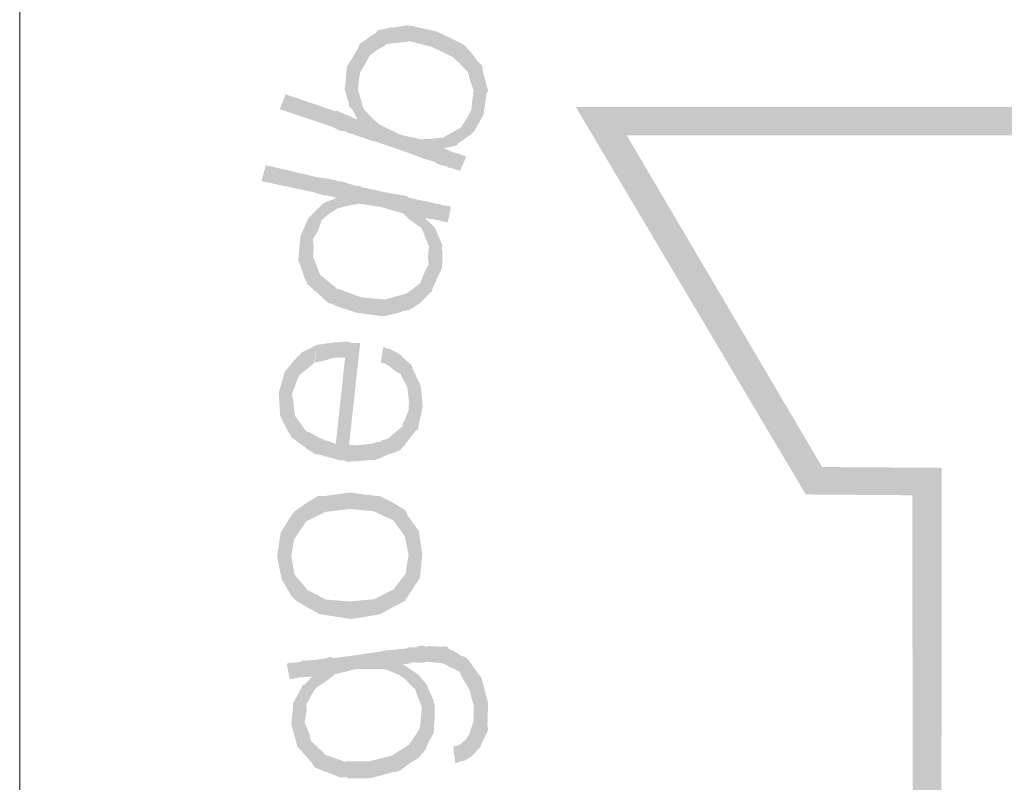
# Model space of a CAD drawing. Header units: metres. Extents: x 150886 to 151012, y 450412 to 450501.
# Tile 10 of 25: x 150967.75 to 150970.33, y 450421.02 to 450423.03. Entities that reach past the tile are written whole.
import ezdxf

# ---------------------------------------------------------------- set-up
doc = ezdxf.new("R2010")
doc.units = ezdxf.units.M
doc.header["$MEASUREMENT"] = 0
doc.layers.add('STEMPEL', color=7, linetype='Continuous', lineweight=0)

# ---------------------------------------------------------------- blocks, each defined once
blk = doc.blocks.new('241')
at = {"layer": 'STEMPEL', "linetype": 'Continuous', "lineweight": 13}
for color, points in [(3, [(-25.936, 2.97), (-25.9853, 2.9713), (-25.986, 4.4153), (-26.1727, 4.4167), (-26.5753, 5.0953), (-25.7813, 5.0953), (-25.686, 4.9333), (-25.048, 5.3027), (-25.14, 5.4647), (-24.7453, 6.1513), (-24.3513, 5.4713), (-24.448, 5.3027), (-23.808, 4.9333), (-23.716, 5.0953), (-22.922, 5.096), (-23.322, 4.4153), (-23.51, 4.4153), (-23.51, 4.172), (-21.222, 4.1727), (-21.2233, 4.1227), (-23.5593, 4.1227), (-23.5593, 4.464), (-23.3507, 4.4647), (-23.01, 5.046), (-23.688, 5.046), (-23.792, 4.8653), (-24.5173, 5.284), (-24.408, 5.4733), (-24.744, 6.0533), (-25.0827, 5.4647), (-24.9787, 5.2847), (-25.7033, 4.8653), (-25.81, 5.0453), (-26.486, 5.0453), (-26.144, 4.4647), (-25.9347, 4.4633)]), (7, [(-26.972, 5.096), (-26.972, 5.0993), (-26.98, 5.1267), (-26.954, 5.2053), (-26.928, 5.2233), (-26.952, 5.1573), (-26.954, 5.1493)]), (7, [(-26.972, 5.096), (-26.972, 5.0993), (-26.98, 5.1267), (-26.954, 5.2053), (-26.928, 5.2233), (-26.952, 5.1573), (-26.954, 5.1493)]), (7, [(-26.952, 5.1573), (-26.928, 5.2233), (-26.926, 5.224), (-26.92, 5.2313), (-26.9333, 5.1873), (-26.936, 5.1853), (-26.948, 5.1633)]), (7, [(-26.952, 5.1573), (-26.928, 5.2233), (-26.926, 5.224), (-26.92, 5.2313), (-26.9333, 5.1873), (-26.936, 5.1853), (-26.948, 5.1633)]), (7, [(-26.9333, 5.1873), (-26.92, 5.2313), (-26.9187, 5.23), (-26.9107, 5.2313), (-26.8993, 5.2347), (-26.896, 5.234), (-26.9073, 5.2053), (-26.91, 5.202), (-26.9227, 5.1953)]), (7, [(-26.9333, 5.1873), (-26.92, 5.2313), (-26.9187, 5.23), (-26.9107, 5.2313), (-26.8993, 5.2347), (-26.896, 5.234), (-26.9073, 5.2053), (-26.91, 5.202), (-26.9227, 5.1953)]), (7, [(-26.758, 5.09), (-26.7567, 5.1047), (-26.754, 5.1253), (-26.7547, 5.1253), (-26.76, 5.1413), (-26.764, 5.156), (-26.7647, 5.1567), (-26.7807, 5.1733), (-26.7907, 5.1827), (-26.828, 5.2007), (-26.868, 5.2107), (-26.87, 5.2093), (-26.8827, 5.208), (-26.9073, 5.2053), (-26.896, 5.234), (-26.8713, 5.238), (-26.8593, 5.2367), (-26.858, 5.236), (-26.8187, 5.2273), (-26.784, 5.2107), (-26.7807, 5.2093), (-26.77, 5.2033), (-26.756, 5.1873), (-26.7533, 5.184), (-26.7473, 5.1753), (-26.7387, 5.1673), (-26.7387, 5.1667), (-26.738, 5.1587), (-26.7373, 5.1553)]), (7, [(-26.758, 5.09), (-26.7567, 5.1047), (-26.754, 5.1253), (-26.7547, 5.1253), (-26.76, 5.1413), (-26.764, 5.156), (-26.7647, 5.1567), (-26.7807, 5.1733), (-26.7907, 5.1827), (-26.828, 5.2007), (-26.868, 5.2107), (-26.87, 5.2093), (-26.8827, 5.208), (-26.9073, 5.2053), (-26.896, 5.234), (-26.8713, 5.238), (-26.8593, 5.2367), (-26.858, 5.236), (-26.8187, 5.2273), (-26.784, 5.2107), (-26.7807, 5.2093), (-26.77, 5.2033), (-26.756, 5.1873), (-26.7533, 5.184), (-26.7473, 5.1753), (-26.7387, 5.1673), (-26.7387, 5.1667), (-26.738, 5.1587), (-26.7373, 5.1553)]), (7, [(-26.98, 5.1267), (-26.9787, 5.1327), (-26.976, 5.1653), (-26.9563, 5.1983), (-26.954, 5.2053), (-26.9533, 5.2033), (-26.9563, 5.1983)]), (7, [(-26.98, 5.1267), (-26.9787, 5.1327), (-26.976, 5.1653), (-26.9563, 5.1983), (-26.954, 5.2053), (-26.9533, 5.2033), (-26.9563, 5.1983)]), (7, [(-26.808, 5.0233), (-26.7987, 5.0467), (-26.7907, 5.0513), (-26.776, 5.0593), (-26.774, 5.0627), (-26.764, 5.0787), (-26.758, 5.09), (-26.7373, 5.1553), (-26.73, 5.1273), (-26.728, 5.1253), (-26.7313, 5.1187), (-26.7367, 5.082), (-26.7513, 5.0553), (-26.7547, 5.0513), (-26.7567, 5.0487), (-26.7813, 5.0313), (-26.782, 5.0293), (-26.786, 5.0273), (-26.7867, 5.0273), (-26.8, 5.024)]), (7, [(-26.808, 5.0233), (-26.7987, 5.0467), (-26.7907, 5.0513), (-26.776, 5.0593), (-26.774, 5.0627), (-26.764, 5.0787), (-26.758, 5.09), (-26.7373, 5.1553), (-26.73, 5.1273), (-26.728, 5.1253), (-26.7313, 5.1187), (-26.7367, 5.082), (-26.7513, 5.0553), (-26.7547, 5.0513), (-26.7567, 5.0487), (-26.7813, 5.0313), (-26.782, 5.0293), (-26.786, 5.0273), (-26.7867, 5.0273), (-26.8, 5.024)]), (7, [(-26.9573, 5.0733), (-26.962, 5.082), (-26.9667, 5.0913), (-26.972, 5.096), (-26.954, 5.1493), (-26.9567, 5.1253), (-26.956, 5.1233), (-26.952, 5.1107), (-26.948, 5.0947)]), (7, [(-26.9573, 5.0733), (-26.962, 5.082), (-26.9667, 5.0913), (-26.972, 5.096), (-26.954, 5.1493), (-26.9567, 5.1253), (-26.956, 5.1233), (-26.952, 5.1107), (-26.948, 5.0947)]), (7, [(-26.778, 4.9827), (-26.7787, 4.9833), (-26.794, 4.9887), (-26.796, 4.9887), (-26.7993, 4.9893), (-26.8013, 4.9913), (-26.8113, 4.9933), (-26.816, 4.9953), (-26.8193, 4.996), (-26.8213, 4.9987), (-26.8413, 5.0047), (-26.8507, 5.008), (-26.8527, 5.0093), (-26.8907, 5.0227), (-26.928, 5.0353), (-26.9293, 5.0353), (-26.942, 5.0393), (-26.9633, 5.0467), (-26.964, 5.0473), (-26.974, 5.05), (-26.98, 5.0533), (-26.9807, 5.0533), (-26.9873, 5.0533), (-27.002, 5.0607), (-27.004, 5.0613), (-27.0933, 5.0913), (-27.0833, 5.1173), (-26.9947, 5.0873), (-26.994, 5.0887), (-26.9767, 5.0813), (-26.9707, 5.0793), (-26.9627, 5.0753), (-26.9573, 5.0733), (-26.948, 5.0947), (-26.9453, 5.09), (-26.93, 5.074), (-26.92, 5.0653), (-26.918, 5.064), (-26.8807, 5.046), (-26.8433, 5.038), (-26.842, 5.0393), (-26.8287, 5.0393), (-26.8053, 5.042), (-26.804, 5.044), (-26.7987, 5.0467), (-26.808, 5.0233), (-26.8007, 5.0207), (-26.792, 5.0167), (-26.7913, 5.016), (-26.7873, 5.0153), (-26.7847, 5.0147), (-26.7693, 5.0093), (-26.768, 5.008), (-26.7667, 5.0087)]), (7, [(-26.778, 4.9827), (-26.7787, 4.9833), (-26.794, 4.9887), (-26.796, 4.9887), (-26.7993, 4.9893), (-26.8013, 4.9913), (-26.8113, 4.9933), (-26.816, 4.9953), (-26.8193, 4.996), (-26.8213, 4.9987), (-26.8413, 5.0047), (-26.8507, 5.008), (-26.8527, 5.0093), (-26.8907, 5.0227), (-26.928, 5.0353), (-26.9293, 5.0353), (-26.942, 5.0393), (-26.9633, 5.0467), (-26.964, 5.0473), (-26.974, 5.05), (-26.98, 5.0533), (-26.9807, 5.0533), (-26.9873, 5.0533), (-27.002, 5.0607), (-27.004, 5.0613), (-27.0933, 5.0913), (-27.0833, 5.1173), (-26.9947, 5.0873), (-26.994, 5.0887), (-26.9767, 5.0813), (-26.9707, 5.0793), (-26.9627, 5.0753), (-26.9573, 5.0733), (-26.948, 5.0947), (-26.9453, 5.09), (-26.93, 5.074), (-26.92, 5.0653), (-26.918, 5.064), (-26.8807, 5.046), (-26.8433, 5.038), (-26.842, 5.0393), (-26.8287, 5.0393), (-26.8053, 5.042), (-26.804, 5.044), (-26.7987, 5.0467), (-26.808, 5.0233), (-26.8007, 5.0207), (-26.792, 5.0167), (-26.7913, 5.016), (-26.7873, 5.0153), (-26.7847, 5.0147), (-26.7693, 5.0093), (-26.768, 5.008), (-26.7667, 5.0087)]), (7, [(-26.994, 4.936), (-27.002, 4.938), (-27.0113, 4.94), (-27.012, 4.9407), (-27.0153, 4.94), (-27.0313, 4.9453), (-27.1253, 4.9653), (-27.118, 4.9933), (-27.0273, 4.972), (-27.0073, 4.9693), (-27.004, 4.9687), (-26.996, 4.9667), (-26.9887, 4.9647)]), (7, [(-26.994, 4.936), (-27.002, 4.938), (-27.0113, 4.94), (-27.012, 4.9407), (-27.0153, 4.94), (-27.0313, 4.9453), (-27.1253, 4.9653), (-27.118, 4.9933), (-27.0273, 4.972), (-27.0073, 4.9693), (-27.004, 4.9687), (-26.996, 4.9667), (-26.9887, 4.9647)]), (7, [(-26.8327, 4.8193), (-26.834, 4.8313), (-26.832, 4.8533), (-26.8353, 4.8553), (-26.8347, 4.8587), (-26.84, 4.8693), (-26.8433, 4.8793), (-26.8473, 4.8853), (-26.848, 4.8847), (-26.87, 4.9013), (-26.8773, 4.9087), (-26.916, 4.92), (-26.956, 4.926), (-26.9587, 4.9247), (-26.97, 4.9233), (-26.9927, 4.9173), (-26.9987, 4.9133), (-27.0093, 4.9067), (-27.0187, 4.898), (-27.0213, 4.896), (-27.0207, 4.8953), (-27.026, 4.8793), (-27.0353, 4.864), (-27.0207, 4.9233), (-27.016, 4.9273), (-27.014, 4.928), (-27.0107, 4.9293), (-27.004, 4.932), (-26.994, 4.936), (-26.9887, 4.9647), (-26.984, 4.9647), (-26.9613, 4.9573), (-26.9513, 4.9567), (-26.952, 4.9553), (-26.91, 4.946), (-26.8713, 4.9393), (-26.8687, 4.9367), (-26.86, 4.9347), (-26.8387, 4.93), (-26.836, 4.9307), (-26.834, 4.9287), (-26.8387, 4.9013), (-26.8347, 4.896), (-26.8273, 4.8893), (-26.8247, 4.8867), (-26.8207, 4.882), (-26.82, 4.8793)]), (7, [(-26.8327, 4.8193), (-26.834, 4.8313), (-26.832, 4.8533), (-26.8353, 4.8553), (-26.8347, 4.8587), (-26.84, 4.8693), (-26.8433, 4.8793), (-26.8473, 4.8853), (-26.848, 4.8847), (-26.87, 4.9013), (-26.8773, 4.9087), (-26.916, 4.92), (-26.956, 4.926), (-26.9587, 4.9247), (-26.97, 4.9233), (-26.9927, 4.9173), (-26.9987, 4.9133), (-27.0093, 4.9067), (-27.0187, 4.898), (-27.0213, 4.896), (-27.0207, 4.8953), (-27.026, 4.8793), (-27.0353, 4.864), (-27.0207, 4.9233), (-27.016, 4.9273), (-27.014, 4.928), (-27.0107, 4.9293), (-27.004, 4.932), (-26.994, 4.936), (-26.9887, 4.9647), (-26.984, 4.9647), (-26.9613, 4.9573), (-26.9513, 4.9567), (-26.952, 4.9553), (-26.91, 4.946), (-26.8713, 4.9393), (-26.8687, 4.9367), (-26.86, 4.9347), (-26.8387, 4.93), (-26.836, 4.9307), (-26.834, 4.9287), (-26.8387, 4.9013), (-26.8347, 4.896), (-26.8273, 4.8893), (-26.8247, 4.8867), (-26.8207, 4.882), (-26.82, 4.8793)]), (7, [(-26.9173, 4.7293), (-26.958, 4.7347), (-26.9967, 4.7473), (-26.9973, 4.7487), (-27.0087, 4.752), (-27.0273, 4.7693), (-27.03, 4.7713), (-27.038, 4.7787), (-27.044, 4.784), (-27.046, 4.786), (-27.0473, 4.7913), (-27.05, 4.796), (-27.06, 4.8247), (-27.0613, 4.8253), (-27.0573, 4.8687), (-27.0433, 4.9007), (-27.0407, 4.9033), (-27.0207, 4.9233), (-27.0353, 4.864), (-27.034, 4.8493), (-27.0353, 4.8307), (-27.034, 4.83), (-27.0293, 4.8187), (-27.024, 4.804), (-27.0207, 4.7993), (-27.0187, 4.798), (-27.0007, 4.7833), (-26.992, 4.776), (-26.9907, 4.7767), (-26.9513, 4.762), (-26.91, 4.758), (-26.9093, 4.758), (-26.9, 4.7607), (-26.876, 4.7673), (-26.8733, 4.768), (-26.8593, 4.7773), (-26.85, 4.7853), (-26.848, 4.7853), (-26.846, 4.7907), (-26.838, 4.8107), (-26.8327, 4.8193), (-26.82, 4.8793), (-26.8087, 4.8527), (-26.81, 4.8473), (-26.8087, 4.8433), (-26.8093, 4.814), (-26.826, 4.7773), (-26.8273, 4.7713), (-26.8293, 4.7713), (-26.848, 4.7513), (-26.852, 4.7493), (-26.858, 4.7453), (-26.858, 4.744), (-26.8607, 4.7433), (-26.868, 4.7393), (-26.88, 4.7373), (-26.8807, 4.736), (-26.908, 4.7293)]), (7, [(-26.9173, 4.7293), (-26.958, 4.7347), (-26.9967, 4.7473), (-26.9973, 4.7487), (-27.0087, 4.752), (-27.0273, 4.7693), (-27.03, 4.7713), (-27.038, 4.7787), (-27.044, 4.784), (-27.046, 4.786), (-27.0473, 4.7913), (-27.05, 4.796), (-27.06, 4.8247), (-27.0613, 4.8253), (-27.0573, 4.8687), (-27.0433, 4.9007), (-27.0407, 4.9033), (-27.0207, 4.9233), (-27.0353, 4.864), (-27.034, 4.8493), (-27.0353, 4.8307), (-27.034, 4.83), (-27.0293, 4.8187), (-27.024, 4.804), (-27.0207, 4.7993), (-27.0187, 4.798), (-27.0007, 4.7833), (-26.992, 4.776), (-26.9907, 4.7767), (-26.9513, 4.762), (-26.91, 4.758), (-26.9093, 4.758), (-26.9, 4.7607), (-26.876, 4.7673), (-26.8733, 4.768), (-26.8593, 4.7773), (-26.85, 4.7853), (-26.848, 4.7853), (-26.846, 4.7907), (-26.838, 4.8107), (-26.8327, 4.8193), (-26.82, 4.8793), (-26.8087, 4.8527), (-26.81, 4.8473), (-26.8087, 4.8433), (-26.8093, 4.814), (-26.826, 4.7773), (-26.8273, 4.7713), (-26.8293, 4.7713), (-26.848, 4.7513), (-26.852, 4.7493), (-26.858, 4.7453), (-26.858, 4.744), (-26.8607, 4.7433), (-26.868, 4.7393), (-26.88, 4.7373), (-26.8807, 4.736), (-26.908, 4.7293)]), (7, [(-26.9173, 4.7293), (-26.958, 4.7347), (-26.9967, 4.7473), (-26.9973, 4.7487), (-27.0087, 4.752), (-27.0273, 4.7693), (-27.03, 4.7713), (-27.038, 4.7787), (-27.044, 4.784), (-27.046, 4.786), (-27.0473, 4.7913), (-27.05, 4.796), (-27.06, 4.8247), (-27.0613, 4.8253), (-27.0573, 4.8687), (-27.0433, 4.9007), (-27.0407, 4.9033), (-27.0207, 4.9233), (-27.0353, 4.864), (-27.034, 4.8493), (-27.0353, 4.8307), (-27.034, 4.83), (-27.0293, 4.8187), (-27.024, 4.804), (-27.0207, 4.7993), (-27.0187, 4.798), (-27.0007, 4.7833), (-26.992, 4.776), (-26.9907, 4.7767), (-26.9513, 4.762), (-26.91, 4.758), (-26.9093, 4.758), (-26.9, 4.7607), (-26.876, 4.7673), (-26.8733, 4.768), (-26.8593, 4.7773), (-26.85, 4.7853), (-26.848, 4.7853), (-26.846, 4.7907), (-26.838, 4.8107), (-26.8327, 4.8193), (-26.82, 4.8793), (-26.8087, 4.8527), (-26.81, 4.8473), (-26.8087, 4.8433), (-26.8093, 4.814), (-26.826, 4.7773), (-26.8273, 4.7713), (-26.8293, 4.7713), (-26.848, 4.7513), (-26.852, 4.7493), (-26.858, 4.7453), (-26.858, 4.744), (-26.8607, 4.7433), (-26.868, 4.7393), (-26.88, 4.7373), (-26.8807, 4.736), (-26.908, 4.7293)]), (7, [(-26.802, 4.8933), (-26.8173, 4.8973), (-26.818, 4.8973), (-26.8233, 4.898), (-26.8253, 4.8993), (-26.832, 4.8993), (-26.8387, 4.9013), (-26.834, 4.9287), (-26.828, 4.928), (-26.8187, 4.9253), (-26.818, 4.9273), (-26.8167, 4.9253), (-26.8133, 4.9253), (-26.81, 4.9233), (-26.7947, 4.9213), (-26.7947, 4.92), (-26.794, 4.92), (-26.7993, 4.8933)]), (7, [(-26.802, 4.8933), (-26.8173, 4.8973), (-26.818, 4.8973), (-26.8233, 4.898), (-26.8253, 4.8993), (-26.832, 4.8993), (-26.8387, 4.9013), (-26.834, 4.9287), (-26.828, 4.928), (-26.8187, 4.9253), (-26.818, 4.9273), (-26.8167, 4.9253), (-26.8133, 4.9253), (-26.81, 4.9233), (-26.7947, 4.9213), (-26.7947, 4.92), (-26.794, 4.92), (-26.7993, 4.8933)]), (7, [(-26.9753, 4.474), (-26.9793, 4.476), (-26.9893, 4.4767), (-26.998, 4.4793), (-27.0133, 4.4833), (-27.016, 4.4833), (-27.018, 4.4853), (-27.0313, 4.4873), (-27.0473, 4.4973), (-27.05, 4.5), (-27.07, 4.5147), (-27.0719, 4.5153), (-27.072, 4.5147), (-27.072, 4.5153), (-27.0719, 4.5153), (-27.068, 4.5613), (-27.0667, 4.5593), (-27.0673, 4.5553), (-27.0473, 4.5273), (-27.0447, 4.5267), (-27.0413, 4.5253), (-27.026, 4.5167), (-27.0147, 4.512), (-27.014, 4.5107), (-27.01, 4.5107), (-26.9953, 4.5053), (-26.976, 4.6847), (-26.9673, 4.682), (-26.9593, 4.682), (-26.9527, 4.682), (-26.972, 4.5033), (-26.96, 4.5027), (-26.934, 4.5053), (-26.922, 4.5087), (-26.9153, 4.5093), (-26.916, 4.5107), (-26.902, 4.5153), (-26.8947, 4.5227), (-26.8933, 4.5233), (-26.8773, 4.5373), (-26.8793, 4.5393), (-26.8753, 4.5453), (-26.868, 4.564), (-26.868, 4.5687), (-26.8613, 4.638), (-26.8473, 4.608), (-26.846, 4.602), (-26.8433, 4.57), (-26.852, 4.53), (-26.8547, 4.5293), (-26.8733, 4.5053), (-26.874, 4.5033), (-26.8807, 4.4973), (-26.8807, 4.4953), (-26.8967, 4.4887), (-26.906, 4.486), (-26.9193, 4.4793), (-26.9213, 4.4793), (-26.9267, 4.4773), (-26.936, 4.4767), (-26.962, 4.4747)]), (7, [(-26.9753, 4.474), (-26.9793, 4.476), (-26.9893, 4.4767), (-26.998, 4.4793), (-27.0133, 4.4833), (-27.016, 4.4833), (-27.018, 4.4853), (-27.0313, 4.4873), (-27.0473, 4.4973), (-27.05, 4.5), (-27.07, 4.5147), (-27.0719, 4.5153), (-27.072, 4.5147), (-27.072, 4.5153), (-27.0719, 4.5153), (-27.068, 4.5613), (-27.0667, 4.5593), (-27.0673, 4.5553), (-27.0473, 4.5273), (-27.0447, 4.5267), (-27.0413, 4.5253), (-27.026, 4.5167), (-27.0147, 4.512), (-27.014, 4.5107), (-27.01, 4.5107), (-26.9953, 4.5053), (-26.976, 4.6847), (-26.9673, 4.682), (-26.9593, 4.682), (-26.9527, 4.682), (-26.972, 4.5033), (-26.96, 4.5027), (-26.934, 4.5053), (-26.922, 4.5087), (-26.9153, 4.5093), (-26.916, 4.5107), (-26.902, 4.5153), (-26.8947, 4.5227), (-26.8933, 4.5233), (-26.8773, 4.5373), (-26.8793, 4.5393), (-26.8753, 4.5453), (-26.868, 4.564), (-26.868, 4.5687), (-26.8613, 4.638), (-26.8473, 4.608), (-26.846, 4.602), (-26.8433, 4.57), (-26.852, 4.53), (-26.8547, 4.5293), (-26.8733, 4.5053), (-26.874, 4.5033), (-26.8807, 4.4973), (-26.8807, 4.4953), (-26.8967, 4.4887), (-26.906, 4.486), (-26.9193, 4.4793), (-26.9213, 4.4793), (-26.9267, 4.4773), (-26.936, 4.4767), (-26.962, 4.4747)]), (7, [(-27.072, 4.5933), (-27.0633, 4.6573), (-27.06, 4.66), (-27.0567, 4.6633), (-27.056, 4.6647), (-27.0313, 4.6773), (-27.0287, 4.678), (-27.0327, 4.648), (-27.0327, 4.6473), (-27.0593, 4.6253), (-27.062, 4.6193), (-27.0633, 4.6167), (-27.068, 4.6033)]), (7, [(-27.072, 4.5933), (-27.0633, 4.6573), (-27.06, 4.66), (-27.0567, 4.6633), (-27.056, 4.6647), (-27.0313, 4.6773), (-27.0287, 4.678), (-27.0327, 4.648), (-27.0327, 4.6473), (-27.0593, 4.6253), (-27.062, 4.6193), (-27.0633, 4.6167), (-27.068, 4.6033)]), (7, [(-27.032, 4.6473), (-27.0287, 4.678), (-27.028, 4.6787), (-27.01, 4.6813), (-26.9967, 4.6833), (-26.9947, 4.6833), (-26.9933, 4.6827), (-26.976, 4.6847), (-26.9787, 4.656), (-26.996, 4.656), (-26.9973, 4.656), (-27.002, 4.6553), (-27.014, 4.6513), (-27.0307, 4.648)]), (7, [(-27.032, 4.6473), (-27.0287, 4.678), (-27.028, 4.6787), (-27.01, 4.6813), (-26.9967, 4.6833), (-26.9947, 4.6833), (-26.9933, 4.6827), (-26.976, 4.6847), (-26.9787, 4.656), (-26.996, 4.656), (-26.9973, 4.656), (-27.002, 4.6553), (-27.014, 4.6513), (-27.0307, 4.648)]), (7, [(-26.868, 4.5687), (-26.8671, 4.5778), (-26.87, 4.602), (-26.87, 4.604), (-26.882, 4.6273), (-26.884, 4.6287), (-26.8893, 4.6313), (-26.9033, 4.6427), (-26.904, 4.642), (-26.9067, 4.6447), (-26.9167, 4.648), (-26.912, 4.6753), (-26.904, 4.6713), (-26.9, 4.672), (-26.898, 4.67), (-26.886, 4.664), (-26.8813, 4.66), (-26.88, 4.6587), (-26.866, 4.646), (-26.8653, 4.6467), (-26.8647, 4.6453), (-26.86, 4.6387), (-26.8613, 4.638), (-26.8671, 4.5778), (-26.8667, 4.574)]), (7, [(-26.868, 4.5687), (-26.8671, 4.5778), (-26.87, 4.602), (-26.87, 4.604), (-26.882, 4.6273), (-26.884, 4.6287), (-26.8893, 4.6313), (-26.9033, 4.6427), (-26.904, 4.642), (-26.9067, 4.6447), (-26.9167, 4.648), (-26.912, 4.6753), (-26.904, 4.6713), (-26.9, 4.672), (-26.898, 4.67), (-26.886, 4.664), (-26.8813, 4.66), (-26.88, 4.6587), (-26.866, 4.646), (-26.8653, 4.6467), (-26.8647, 4.6453), (-26.86, 4.6387), (-26.8613, 4.638), (-26.8671, 4.5778), (-26.8667, 4.574)]), (7, [(-27.072, 4.5147), (-27.076, 4.5233), (-27.078, 4.5253), (-27.0927, 4.554), (-27.0847, 4.6313), (-27.0633, 4.6573), (-27.072, 4.5933), (-27.07, 4.5813), (-27.068, 4.5613)]), (7, [(-27.072, 4.5147), (-27.076, 4.5233), (-27.078, 4.5253), (-27.0927, 4.554), (-27.0847, 4.6313), (-27.0633, 4.6573), (-27.072, 4.5933), (-27.07, 4.5813), (-27.068, 4.5613)]), (7, [(-27.0927, 4.554), (-27.0953, 4.594), (-27.0847, 4.6313)]), (7, [(-27.0927, 4.554), (-27.0953, 4.594), (-27.0847, 4.6313)]), (7, [(-27.0733, 4.3093), (-27.074, 4.3787), (-27.0673, 4.3873), (-27.0473, 4.4013), (-27.0267, 4.414), (-27.0147, 4.414), (-27.014, 4.386), (-27.0247, 4.3807), (-27.0473, 4.3693), (-27.066, 4.3413), (-27.068, 4.3393)]), (7, [(-27.0733, 4.3093), (-27.074, 4.3787), (-27.0673, 4.3873), (-27.0473, 4.4013), (-27.0267, 4.414), (-27.0147, 4.414), (-27.014, 4.386), (-27.0247, 4.3807), (-27.0473, 4.3693), (-27.066, 4.3413), (-27.068, 4.3393)]), (7, [(-27.0733, 4.3093), (-27.074, 4.3787), (-27.0673, 4.3873), (-27.0473, 4.4013), (-27.0267, 4.414), (-27.0147, 4.414), (-27.014, 4.386), (-27.0247, 4.3807), (-27.0473, 4.3693), (-27.066, 4.3413), (-27.068, 4.3393)]), (7, [(-26.868, 4.3113), (-26.874, 4.34), (-26.8753, 4.3447), (-26.8947, 4.3713), (-26.918, 4.382), (-26.9293, 4.3873), (-26.9713, 4.3913), (-26.9707, 4.42), (-26.93, 4.4147), (-26.9187, 4.414), (-26.896, 4.4027), (-26.874, 4.3893), (-26.87, 4.3807)]), (7, [(-26.868, 4.3113), (-26.874, 4.34), (-26.8753, 4.3447), (-26.8947, 4.3713), (-26.918, 4.382), (-26.9293, 4.3873), (-26.9713, 4.3913), (-26.9707, 4.42), (-26.93, 4.4147), (-26.9187, 4.414), (-26.896, 4.4027), (-26.874, 4.3893), (-26.87, 4.3807)]), (7, [(-26.868, 4.3113), (-26.874, 4.34), (-26.8753, 4.3447), (-26.8947, 4.3713), (-26.918, 4.382), (-26.9293, 4.3873), (-26.9713, 4.3913), (-26.9707, 4.42), (-26.93, 4.4147), (-26.9187, 4.414), (-26.896, 4.4027), (-26.874, 4.3893), (-26.87, 4.3807)]), (7, [(-27.0647, 4.2307), (-27.0733, 4.2393), (-27.09, 4.268), (-27.098, 4.308), (-27.092, 4.3493), (-27.074, 4.3787), (-27.0733, 4.3093), (-27.068, 4.278)]), (7, [(-27.0647, 4.2307), (-27.0733, 4.2393), (-27.09, 4.268), (-27.098, 4.308), (-27.092, 4.3493), (-27.074, 4.3787), (-27.0733, 4.3093), (-27.068, 4.278)]), (7, [(-27.0647, 4.2307), (-27.0733, 4.2393), (-27.09, 4.268), (-27.098, 4.308), (-27.092, 4.3493), (-27.074, 4.3787), (-27.0733, 4.3093), (-27.068, 4.278)]), (7, [(-26.968, 4.1987), (-27.012, 4.2053), (-27.024, 4.2073), (-27.0447, 4.2187), (-27.0647, 4.2307), (-27.068, 4.278), (-27.0673, 4.276), (-27.0447, 4.2493), (-27.024, 4.2387), (-27.0127, 4.2327), (-26.9713, 4.2293), (-26.928, 4.2333), (-26.916, 4.2393), (-26.894, 4.2507), (-26.8727, 4.2787), (-26.8727, 4.2813), (-26.868, 4.3113), (-26.87, 4.3807), (-26.85, 4.3527), (-26.844, 4.312), (-26.848, 4.2707), (-26.8673, 4.2413), (-26.8733, 4.2327), (-26.8727, 4.2313), (-26.894, 4.22), (-26.9167, 4.2073), (-26.9267, 4.2053)]), (7, [(-26.968, 4.1987), (-27.012, 4.2053), (-27.024, 4.2073), (-27.0447, 4.2187), (-27.0647, 4.2307), (-27.068, 4.278), (-27.0673, 4.276), (-27.0447, 4.2493), (-27.024, 4.2387), (-27.0127, 4.2327), (-26.9713, 4.2293), (-26.928, 4.2333), (-26.916, 4.2393), (-26.894, 4.2507), (-26.8727, 4.2787), (-26.8727, 4.2813), (-26.868, 4.3113), (-26.87, 4.3807), (-26.85, 4.3527), (-26.844, 4.312), (-26.848, 4.2707), (-26.8673, 4.2413), (-26.8733, 4.2327), (-26.8727, 4.2313), (-26.894, 4.22), (-26.9167, 4.2073), (-26.9267, 4.2053)]), (7, [(-26.968, 4.1987), (-27.012, 4.2053), (-27.024, 4.2073), (-27.0447, 4.2187), (-27.0647, 4.2307), (-27.068, 4.278), (-27.0673, 4.276), (-27.0447, 4.2493), (-27.024, 4.2387), (-27.0127, 4.2327), (-26.9713, 4.2293), (-26.928, 4.2333), (-26.916, 4.2393), (-26.894, 4.2507), (-26.8727, 4.2787), (-26.8727, 4.2813), (-26.868, 4.3113), (-26.87, 4.3807), (-26.85, 4.3527), (-26.844, 4.312), (-26.848, 4.2707), (-26.8673, 4.2413), (-26.8733, 4.2327), (-26.8727, 4.2313), (-26.894, 4.22), (-26.9167, 4.2073), (-26.9267, 4.2053)]), (7, [(-26.8447, 4.044), (-26.856, 4.074), (-26.856, 4.0753), (-26.8647, 4.0833), (-26.876, 4.0953), (-26.8807, 4.098), (-26.8833, 4.1), (-26.9047, 4.1093), (-26.916, 4.1113), (-26.918, 4.1113), (-26.958, 4.1113), (-26.96, 4.1353), (-26.9207, 4.1413), (-26.9187, 4.1413), (-26.91, 4.1433), (-26.8867, 4.1453), (-26.886, 4.146), (-26.884, 4.146), (-26.8787, 4.1193), (-26.868, 4.1133), (-26.8607, 4.1073), (-26.8613, 4.108), (-26.8533, 4.1033)]), (7, [(-26.8447, 4.044), (-26.856, 4.074), (-26.856, 4.0753), (-26.8647, 4.0833), (-26.876, 4.0953), (-26.8807, 4.098), (-26.8833, 4.1), (-26.9047, 4.1093), (-26.916, 4.1113), (-26.918, 4.1113), (-26.958, 4.1113), (-26.96, 4.1353), (-26.9207, 4.1413), (-26.9187, 4.1413), (-26.91, 4.1433), (-26.8867, 4.1453), (-26.886, 4.146), (-26.884, 4.146), (-26.8787, 4.1193), (-26.868, 4.1133), (-26.8607, 4.1073), (-26.8613, 4.108), (-26.8533, 4.1033)]), (7, [(-26.8447, 4.044), (-26.856, 4.074), (-26.856, 4.0753), (-26.8647, 4.0833), (-26.876, 4.0953), (-26.8807, 4.098), (-26.8833, 4.1), (-26.9047, 4.1093), (-26.916, 4.1113), (-26.918, 4.1113), (-26.958, 4.1113), (-26.96, 4.1353), (-26.9207, 4.1413), (-26.9187, 4.1413), (-26.91, 4.1433), (-26.8867, 4.1453), (-26.886, 4.146), (-26.884, 4.146), (-26.8787, 4.1193), (-26.868, 4.1133), (-26.8607, 4.1073), (-26.8613, 4.108), (-26.8533, 4.1033)]), (7, [(-26.754, 4.0467), (-26.762, 4.076), (-26.7747, 4.0973), (-26.778, 4.1053), (-26.782, 4.108), (-26.7933, 4.114), (-26.794, 4.1133), (-26.8013, 4.118), (-26.8093, 4.1213), (-26.83, 4.1233), (-26.8313, 4.1233), (-26.834, 4.124), (-26.84, 4.1233), (-26.84, 4.122), (-26.848, 4.122), (-26.852, 4.1227), (-26.8553, 4.122), (-26.856, 4.1227), (-26.862, 4.1227), (-26.864, 4.1213), (-26.8693, 4.12), (-26.8787, 4.1193), (-26.884, 4.146), (-26.8727, 4.1467), (-26.8667, 4.1493), (-26.866, 4.1487), (-26.858, 4.1493), (-26.854, 4.1493), (-26.854, 4.1507), (-26.844, 4.152), (-26.8427, 4.1513), (-26.8393, 4.1507), (-26.8353, 4.15), (-26.834, 4.1513), (-26.812, 4.15), (-26.8047, 4.1507), (-26.7987, 4.1493), (-26.7987, 4.1473), (-26.7873, 4.1413), (-26.7827, 4.1393), (-26.778, 4.1353), (-26.7673, 4.1313), (-26.764, 4.128)]), (7, [(-26.754, 4.0467), (-26.762, 4.076), (-26.7747, 4.0973), (-26.778, 4.1053), (-26.782, 4.108), (-26.7933, 4.114), (-26.794, 4.1133), (-26.8013, 4.118), (-26.8093, 4.1213), (-26.83, 4.1233), (-26.8313, 4.1233), (-26.834, 4.124), (-26.84, 4.1233), (-26.84, 4.122), (-26.848, 4.122), (-26.852, 4.1227), (-26.8553, 4.122), (-26.856, 4.1227), (-26.862, 4.1227), (-26.864, 4.1213), (-26.8693, 4.12), (-26.8787, 4.1193), (-26.884, 4.146), (-26.8727, 4.1467), (-26.8667, 4.1493), (-26.866, 4.1487), (-26.858, 4.1493), (-26.854, 4.1493), (-26.854, 4.1507), (-26.844, 4.152), (-26.8427, 4.1513), (-26.8393, 4.1507), (-26.8353, 4.15), (-26.834, 4.1513), (-26.812, 4.15), (-26.8047, 4.1507), (-26.7987, 4.1493), (-26.7987, 4.1473), (-26.7873, 4.1413), (-26.7827, 4.1393), (-26.778, 4.1353), (-26.7673, 4.1313), (-26.764, 4.128)]), (7, [(-26.754, 4.0467), (-26.762, 4.076), (-26.7747, 4.0973), (-26.778, 4.1053), (-26.782, 4.108), (-26.7933, 4.114), (-26.794, 4.1133), (-26.8013, 4.118), (-26.8093, 4.1213), (-26.83, 4.1233), (-26.8313, 4.1233), (-26.834, 4.124), (-26.84, 4.1233), (-26.84, 4.122), (-26.848, 4.122), (-26.852, 4.1227), (-26.8553, 4.122), (-26.856, 4.1227), (-26.862, 4.1227), (-26.864, 4.1213), (-26.8693, 4.12), (-26.8787, 4.1193), (-26.884, 4.146), (-26.8727, 4.1467), (-26.8667, 4.1493), (-26.866, 4.1487), (-26.858, 4.1493), (-26.854, 4.1493), (-26.854, 4.1507), (-26.844, 4.152), (-26.8427, 4.1513), (-26.8393, 4.1507), (-26.8353, 4.15), (-26.834, 4.1513), (-26.812, 4.15), (-26.8047, 4.1507), (-26.7987, 4.1493), (-26.7987, 4.1473), (-26.7873, 4.1413), (-26.7827, 4.1393), (-26.778, 4.1353), (-26.7673, 4.1313), (-26.764, 4.128)]), (7, [(-27.074, 4.0933), (-27.076, 4.094), (-27.0813, 4.12), (-27.078, 4.1213), (-27.0567, 4.1233), (-27.056, 4.1253), (-27.038, 4.1267), (-27.0367, 4.098), (-27.052, 4.0967), (-27.0527, 4.096), (-27.0547, 4.0973)]), (7, [(-27.074, 4.0933), (-27.076, 4.094), (-27.0813, 4.12), (-27.078, 4.1213), (-27.0567, 4.1233), (-27.056, 4.1253), (-27.038, 4.1267), (-27.0367, 4.098), (-27.052, 4.0967), (-27.0527, 4.096), (-27.0547, 4.0973)]), (7, [(-27.074, 4.0933), (-27.076, 4.094), (-27.0813, 4.12), (-27.078, 4.1213), (-27.0567, 4.1233), (-27.056, 4.1253), (-27.038, 4.1267), (-27.0367, 4.098), (-27.052, 4.0967), (-27.0527, 4.096), (-27.0547, 4.0973)]), (7, [(-27.05, 4.0173), (-27.0567, 4.076), (-27.0527, 4.0833), (-27.0513, 4.084), (-27.05, 4.0833), (-27.0367, 4.098), (-27.038, 4.1267), (-27.034, 4.1267), (-27.0147, 4.1293), (-27.0033, 4.1327), (-27.0007, 4.13), (-26.96, 4.1353), (-26.958, 4.1113), (-26.9993, 4.1013), (-26.9987, 4.1), (-27.01, 4.0913), (-27.028, 4.0793), (-27.0333, 4.074), (-27.0453, 4.0513), (-27.0473, 4.0507), (-27.046, 4.0393)]), (7, [(-27.05, 4.0173), (-27.0567, 4.076), (-27.0527, 4.0833), (-27.0513, 4.084), (-27.05, 4.0833), (-27.0367, 4.098), (-27.038, 4.1267), (-27.034, 4.1267), (-27.0147, 4.1293), (-27.0033, 4.1327), (-27.0007, 4.13), (-26.96, 4.1353), (-26.958, 4.1113), (-26.9993, 4.1013), (-26.9987, 4.1), (-27.01, 4.0913), (-27.028, 4.0793), (-27.0333, 4.074), (-27.0453, 4.0513), (-27.0473, 4.0507), (-27.046, 4.0393)]), (7, [(-27.05, 4.0173), (-27.0567, 4.076), (-27.0527, 4.0833), (-27.0513, 4.084), (-27.05, 4.0833), (-27.0367, 4.098), (-27.038, 4.1267), (-27.034, 4.1267), (-27.0147, 4.1293), (-27.0033, 4.1327), (-27.0007, 4.13), (-26.96, 4.1353), (-26.958, 4.1113), (-26.9993, 4.1013), (-26.9987, 4.1), (-27.01, 4.0913), (-27.028, 4.0793), (-27.0333, 4.074), (-27.0453, 4.0513), (-27.0473, 4.0507), (-27.046, 4.0393)]), (7, [(-26.786, 3.9453), (-26.786, 3.946), (-26.79, 3.9753), (-26.7887, 3.9753), (-26.7827, 3.9767), (-26.778, 3.9787), (-26.7767, 3.98), (-26.766, 3.9893), (-26.766, 3.9913), (-26.762, 3.996), (-26.754, 4.0207), (-26.754, 4.0467), (-26.764, 4.128), (-26.742, 4.0973), (-26.7287, 4.004), (-26.7433, 3.9733), (-26.746, 3.9707), (-26.7553, 3.9607), (-26.7587, 3.9573), (-26.762, 3.9553), (-26.7727, 3.9493), (-26.7727, 3.9507), (-26.7793, 3.9487)]), (7, [(-26.786, 3.9453), (-26.786, 3.946), (-26.79, 3.9753), (-26.7887, 3.9753), (-26.7827, 3.9767), (-26.778, 3.9787), (-26.7767, 3.98), (-26.766, 3.9893), (-26.766, 3.9913), (-26.762, 3.996), (-26.754, 4.0207), (-26.754, 4.0467), (-26.764, 4.128), (-26.742, 4.0973), (-26.7287, 4.004), (-26.7433, 3.9733), (-26.746, 3.9707), (-26.7553, 3.9607), (-26.7587, 3.9573), (-26.762, 3.9553), (-26.7727, 3.9493), (-26.7727, 3.9507), (-26.7793, 3.9487)]), (7, [(-26.786, 3.9453), (-26.786, 3.946), (-26.79, 3.9753), (-26.7887, 3.9753), (-26.7827, 3.9767), (-26.778, 3.9787), (-26.7767, 3.98), (-26.766, 3.9893), (-26.766, 3.9913), (-26.762, 3.996), (-26.754, 4.0207), (-26.754, 4.0467), (-26.764, 4.128), (-26.742, 4.0973), (-26.7287, 4.004), (-26.7433, 3.9733), (-26.746, 3.9707), (-26.7553, 3.9607), (-26.7587, 3.9573), (-26.762, 3.9553), (-26.7727, 3.9493), (-26.7727, 3.9507), (-26.7793, 3.9487)]), (7, [(-26.974, 3.9193), (-26.976, 3.9213), (-26.988, 3.9213), (-27.0113, 3.9307), (-27.0147, 3.9313), (-27.032, 3.9387), (-27.034, 3.9407), (-27.0347, 3.9427), (-27.0387, 3.9487), (-27.06, 3.9727), (-27.062, 3.9733), (-27.0733, 4.0147), (-27.07, 4.044), (-27.07, 4.0513), (-27.0567, 4.076), (-27.05, 4.0173), (-27.0407, 3.9953), (-27.0387, 3.9847), (-27.0173, 3.9653), (-27.014, 3.9607), (-26.992, 3.9533), (-26.9787, 3.948), (-26.978, 3.9493), (-26.938, 3.9493), (-26.9, 3.9587), (-26.8967, 3.96), (-26.886, 3.9667), (-26.866, 3.9793), (-26.866, 3.98), (-26.854, 3.998), (-26.848, 4.0087), (-26.8487, 4.0087), (-26.848, 4.01), (-26.8447, 4.044), (-26.8533, 4.1033), (-26.852, 4.102), (-26.8467, 4.0967), (-26.846, 4.0953), (-26.8347, 4.082), (-26.8347, 4.0793), (-26.8247, 4.0573), (-26.822, 4.0453), (-26.822, 4.0307), (-26.824, 3.9993), (-26.8327, 3.9833), (-26.8333, 3.9827), (-26.8367, 3.9753), (-26.836, 3.9733), (-26.842, 3.9653), (-26.842, 3.962), (-26.8433, 3.9647), (-26.8487, 3.9573), (-26.86, 3.9493), (-26.862, 3.9487), (-26.8827, 3.9333), (-26.8913, 3.9307), (-26.894, 3.9307), (-26.934, 3.92)]), (7, [(-26.974, 3.9193), (-26.976, 3.9213), (-26.988, 3.9213), (-27.0113, 3.9307), (-27.0147, 3.9313), (-27.032, 3.9387), (-27.034, 3.9407), (-27.0347, 3.9427), (-27.0387, 3.9487), (-27.06, 3.9727), (-27.062, 3.9733), (-27.0733, 4.0147), (-27.07, 4.044), (-27.07, 4.0513), (-27.0567, 4.076), (-27.05, 4.0173), (-27.0407, 3.9953), (-27.0387, 3.9847), (-27.0173, 3.9653), (-27.014, 3.9607), (-26.992, 3.9533), (-26.9787, 3.948), (-26.978, 3.9493), (-26.938, 3.9493), (-26.9, 3.9587), (-26.8967, 3.96), (-26.886, 3.9667), (-26.866, 3.9793), (-26.866, 3.98), (-26.854, 3.998), (-26.848, 4.0087), (-26.8487, 4.0087), (-26.848, 4.01), (-26.8447, 4.044), (-26.8533, 4.1033), (-26.852, 4.102), (-26.8467, 4.0967), (-26.846, 4.0953), (-26.8347, 4.082), (-26.8347, 4.0793), (-26.8247, 4.0573), (-26.822, 4.0453), (-26.822, 4.0307), (-26.824, 3.9993), (-26.8327, 3.9833), (-26.8333, 3.9827), (-26.8367, 3.9753), (-26.836, 3.9733), (-26.842, 3.9653), (-26.842, 3.962), (-26.8433, 3.9647), (-26.8487, 3.9573), (-26.86, 3.9493), (-26.862, 3.9487), (-26.8827, 3.9333), (-26.8913, 3.9307), (-26.894, 3.9307), (-26.934, 3.92)]), (7, [(-26.974, 3.9193), (-26.976, 3.9213), (-26.988, 3.9213), (-27.0113, 3.9307), (-27.0147, 3.9313), (-27.032, 3.9387), (-27.034, 3.9407), (-27.0347, 3.9427), (-27.0387, 3.9487), (-27.06, 3.9727), (-27.062, 3.9733), (-27.0733, 4.0147), (-27.07, 4.044), (-27.07, 4.0513), (-27.0567, 4.076), (-27.05, 4.0173), (-27.0407, 3.9953), (-27.0387, 3.9847), (-27.0173, 3.9653), (-27.014, 3.9607), (-26.992, 3.9533), (-26.9787, 3.948), (-26.978, 3.9493), (-26.938, 3.9493), (-26.9, 3.9587), (-26.8967, 3.96), (-26.886, 3.9667), (-26.866, 3.9793), (-26.866, 3.98), (-26.854, 3.998), (-26.848, 4.0087), (-26.8487, 4.0087), (-26.848, 4.01), (-26.8447, 4.044), (-26.8533, 4.1033), (-26.852, 4.102), (-26.8467, 4.0967), (-26.846, 4.0953), (-26.8347, 4.082), (-26.8347, 4.0793), (-26.8247, 4.0573), (-26.822, 4.0453), (-26.822, 4.0307), (-26.824, 3.9993), (-26.8327, 3.9833), (-26.8333, 3.9827), (-26.8367, 3.9753), (-26.836, 3.9733), (-26.842, 3.9653), (-26.842, 3.962), (-26.8433, 3.9647), (-26.8487, 3.9573), (-26.86, 3.9493), (-26.862, 3.9487), (-26.8827, 3.9333), (-26.8913, 3.9307), (-26.894, 3.9307), (-26.934, 3.92)]), (7, [(-26.7287, 4.004), (-26.73, 4.012), (-26.73, 4.0131), (-26.742, 4.0973), (-26.7407, 4.0967), (-26.7287, 4.0513), (-26.73, 4.0131)]), (7, [(-26.7287, 4.004), (-26.73, 4.012), (-26.73, 4.0131), (-26.742, 4.0973), (-26.7407, 4.0967), (-26.7287, 4.0513), (-26.73, 4.0131)]), (7, [(-26.7287, 4.004), (-26.73, 4.012), (-26.73, 4.0131), (-26.742, 4.0973), (-26.7407, 4.0967), (-26.7287, 4.0513), (-26.73, 4.0131)])]:
    blk.add_hatch(color=color, dxfattribs=at).paths.add_polyline_path(points)
at = {"layer": 'STEMPEL', "color": 7, "linetype": 'Continuous', "lineweight": 13}
for p in [(-27.5487, 0.032), (-27.5487, 0.032), (-27.5487, 0)]:
    blk.add_line(p, (-27.5487, 7.5313), dxfattribs=at)
at = {"layer": 'STEMPEL', "color": 7, "linetype": 'Continuous', "lineweight": 13, "extrusion": (0, 0, -1)}
blk.add_solid([(27.014, 4.386), (26.9713, 4.3913), (27.0147, 4.414), (26.9707, 4.42)], dxfattribs=at)
blk.add_solid([(27.014, 4.386), (26.9713, 4.3913), (27.0147, 4.414), (26.9707, 4.42)], dxfattribs=at)
blk.add_solid([(27.014, 4.386), (26.9713, 4.3913), (27.0147, 4.414), (26.9707, 4.42)], dxfattribs=at)

msp = doc.modelspace()

# ---------------------------------------------------------------- block references
at = {"layer": 'STEMPEL', "color": 7, "linetype": 'Continuous', "lineweight": 0, "xscale": 1.5, "yscale": 1.5, "zscale": 1.5}
msp.add_blockref('241', (151009.07, 450415.155), dxfattribs=at)

doc.saveas('drawing.dxf')
